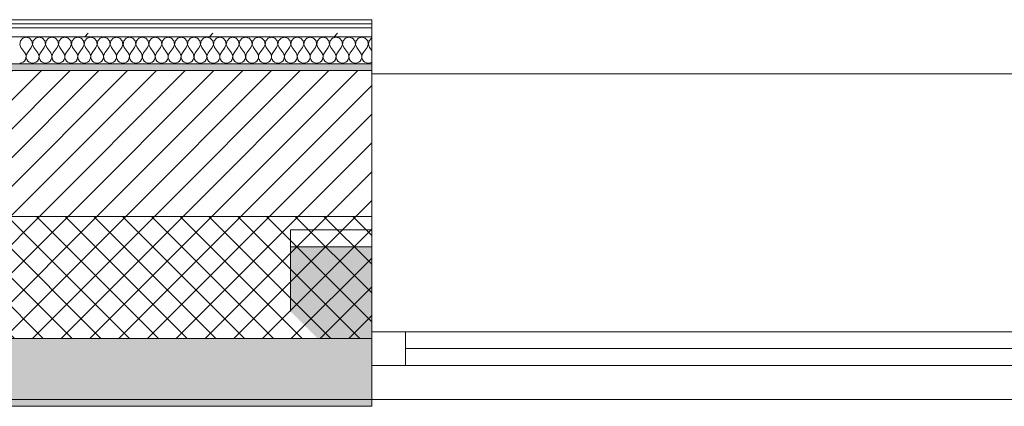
# Model space of a CAD drawing. Header units: millimetres. Extents: x -30280 to 19093, y -18706 to 4378.
# Tile 31 of 142: x -25886 to -24433, y -1699 to -1129. Entities that reach past the tile are written whole.
import ezdxf

# ---------------------------------------------------------------- set-up
doc = ezdxf.new("R2010")
doc.units = ezdxf.units.MM
doc.header["$MEASUREMENT"] = 0
doc.linetypes.add('Wipeout_Contour', pattern=[1000, 0, -1000])
for name, color, linetype in [('12_FAÇ_Façana', 7, 'Continuous'), ('Nuevo_08_E_Envans secs', 7, 'Continuous'), ('Ventanas Archicad', 7, 'Continuous')]:
    doc.layers.add(name, color=color, linetype=linetype)
for name, color, linetype, lineweight in [('12_FAÇ_Façana_Pluma_Nº__1', 7, 'Continuous', 5), ('12_FAÇ_Façana_Pluma_Nº__2', 8, 'Continuous', 5), ('12_FAÇ_Façana_Pluma_Nº__7', 7, 'Continuous', 5), ('Nuevo_08_E_Envans secs_Pluma_Nº__1', 7, 'Continuous', 5), ('Ventanas Archicad_Pluma_Nº__1', 7, 'Continuous', 5), ('Ventanas Archicad_Pluma_Nº__7', 7, 'Continuous', 5)]:
    doc.layers.add(name, color=color, linetype=linetype, lineweight=lineweight)
for name, color, linetype, lineweight, true_color in [('12_FAÇ_Façana_Pluma_Nº__102', 7, 'Continuous', 5, 0xcccccc), ('12_FAÇ_Façana_Pluma_Nº__174', 7, 'Continuous', 13, 0xe4ad2c), ('12_FAÇ_Façana_Pluma_Nº__176', 7, 'Continuous', 15, 0x93a0c6), ('Nuevo_08_E_Envans secs_Pluma_Nº__102', 7, 'Continuous', 5, 0xcccccc), ('Nuevo_08_E_Envans secs_Pluma_Nº__171', 171, 'Continuous', 13, 0xaaaaff), ('Nuevo_08_E_Envans secs_Pluma_Nº__177', 7, 'Continuous', 15, 0xf7e046)]:
    doc.layers.add(name, color=color, linetype=linetype, lineweight=lineweight, true_color=true_color)
pattern_1 = [(45, (0, 0), (-21.213203, 21.213203), []), (135, (0, 0), (21.213203, 21.213203), [])]
pattern_2 = [(45, (0, 0), (-21.213203, 21.213203), [])]
pattern_3 = [(0, (0, 0), (0, 75), [0, -75])]
pattern_4 = [(45, (0, 0), (-183.8478, 183.8478), [195, -65]), (45, (7e-14, 183.85), (-183.8478, 183.8478), [195, -65])]

# ---------------------------------------------------------------- blocks, each defined once
blk = doc.blocks.new('Muro_4_1', base_point=(-28050.8, -1194))
at = {"layer": '12_FAÇ_Façana_Pluma_Nº__102', "linetype": 'Continuous', "lineweight": 0, "true_color": 0xe5e5e5}
for points in [[(-28050.8, -1599), (-28050.8, -1689), (-28030.8, -1689), (-28030.8, -1599)], [(-28030.8, -1599), (-28030.8, -1689), (-27980.8, -1689), (-27980.8, -1599)], [(-27980.8, -1599), (-27980.8, -1689), (-27840.8, -1689), (-27840.8, -1599)], [(-27840.8, -1599), (-27840.8, -1689), (-27698, -1689), (-27762.1, -1599)], [(-27698, -1689), (-25366.4, -1689), (-25366.4, -1599), (-27762.1, -1599)], [(-27690.8, -1699), (-25366.4, -1699), (-25366.4, -1689), (-27690.8, -1689)]]:
    blk.add_hatch(color=254, dxfattribs=at).paths.add_polyline_path(points)
at = {"layer": '12_FAÇ_Façana_Pluma_Nº__174', "linetype": 'Continuous', "lineweight": 13, "true_color": 0xe4ad2c}
h = blk.add_hatch(dxfattribs=at)
h.set_pattern_fill('SATE_Aislamiento_0001', color=42, style=0, pattern_type=2)
h.set_pattern_definition(pattern_1)
h.paths.add_polyline_path([(-28050.8, -1419), (-28050.8, -1599), (-28030.8, -1599), (-28030.8, -1419)])
h = blk.add_hatch(dxfattribs=at)
h.set_pattern_fill('SATE_Aislamiento_0001', color=42, style=0, pattern_type=2)
h.set_pattern_definition(pattern_1)
h.paths.add_polyline_path([(-28030.8, -1419), (-28030.8, -1599), (-27980.8, -1599), (-27980.8, -1419)])
h = blk.add_hatch(dxfattribs=at)
h.set_pattern_fill('SATE_Aislamiento_0001', color=42, style=0, pattern_type=2)
h.set_pattern_definition(pattern_1)
h.paths.add_polyline_path([(-27980.8, -1419), (-27980.8, -1599), (-27840.8, -1599), (-27840.8, -1488.6), (-27890.5, -1419)])
h = blk.add_hatch(dxfattribs=at)
h.set_pattern_fill('SATE_Aislamiento_0001', color=42, style=0, pattern_type=2)
h.set_pattern_definition(pattern_1)
h.paths.add_polyline_path([(-27762.1, -1599), (-25366.4, -1599), (-25366.4, -1419), (-27890.5, -1419)])
h = blk.add_hatch(dxfattribs=at)
h.set_pattern_fill('SATE_Aislamiento_0001', color=42, style=0, pattern_type=2)
h.set_pattern_definition(pattern_1)
h.paths.add_polyline_path([(-27762.1, -1599), (-27840.8, -1488.6), (-27840.8, -1599)])
at = {"layer": '12_FAÇ_Façana_Pluma_Nº__176', "linetype": 'Continuous', "lineweight": 0, "true_color": 0x495063}
for points in [[(-28050.8, -1204), (-28043.7, -1204), (-28050.8, -1194)], [(-25366.4, -1194), (-28050.8, -1194), (-28043.7, -1204), (-25366.4, -1204)]]:
    blk.add_hatch(color=251, dxfattribs=at).paths.add_polyline_path(points)
at = {"layer": '12_FAÇ_Façana_Pluma_Nº__2', "linetype": 'Continuous', "lineweight": 5}
h = blk.add_hatch(dxfattribs=at)
h.set_pattern_fill('Ceramic_0001', color=8, style=0, pattern_type=2)
h.set_pattern_definition(pattern_2)
h.paths.add_polyline_path([(-28050.8, -1204), (-28050.8, -1419), (-28030.8, -1419), (-28030.8, -1222), (-28043.7, -1204)])
h = blk.add_hatch(dxfattribs=at)
h.set_pattern_fill('Ceramic_0001', color=8, style=0, pattern_type=2)
h.set_pattern_definition(pattern_2)
h.paths.add_polyline_path([(-27890.5, -1419), (-25366.4, -1419), (-25366.4, -1204), (-28043.7, -1204)])
h = blk.add_hatch(dxfattribs=at)
h.set_pattern_fill('Ceramic_0001', color=8, style=0, pattern_type=2)
h.set_pattern_definition(pattern_2)
h.paths.add_polyline_path([(-27980.8, -1419), (-27980.8, -1292.2), (-28030.8, -1222), (-28030.8, -1419)])
h = blk.add_hatch(dxfattribs=at)
h.set_pattern_fill('Ceramic_0001', color=8, style=0, pattern_type=2)
h.set_pattern_definition(pattern_2)
h.paths.add_polyline_path([(-27890.5, -1419), (-27980.8, -1292.2), (-27980.8, -1419)])
at = {"layer": '12_FAÇ_Façana_Pluma_Nº__7', "color": 7, "linetype": 'Continuous', "lineweight": 5}
for p, q in [((-28043.7, -1204), (-28050.8, -1204)), ((-25366.4, -1204), (-28043.7, -1204)), ((-28030.8, -1419), (-28050.8, -1419)), ((-27980.8, -1419), (-28030.8, -1419)), ((-27890.5, -1419), (-27980.8, -1419)), ((-27890.5, -1419), (-25366.4, -1419)), ((-28030.8, -1599), (-28050.8, -1599)), ((-27980.8, -1599), (-28030.8, -1599)), ((-27840.8, -1599), (-27980.8, -1599)), ((-27762.1, -1599), (-27840.8, -1599)), ((-27762.1, -1599), (-25366.4, -1599)), ((-28030.8, -1689), (-28050.8, -1689)), ((-27980.8, -1689), (-28030.8, -1689)), ((-27840.8, -1689), (-27980.8, -1689)), ((-27698, -1689), (-27840.8, -1689)), ((-27698, -1689), (-25366.4, -1689))]:
    blk.add_line(p, q, dxfattribs=at)
at = {"layer": '12_FAÇ_Façana_Pluma_Nº__7', "color": 7, "linetype": 'Continuous', "lineweight": 5, "flags": 128}
for points in [[(-28050.8, -1194), (-28050.8, -1204)], [(-25366.4, -1194), (-28050.8, -1194)], [(-28050.8, -1204), (-28050.8, -1419)], [(-25366.4, -1204), (-25366.4, -1194)], [(-25366.4, -1419), (-25366.4, -1204)], [(-28050.8, -1419), (-28050.8, -1599)], [(-25366.4, -1599), (-25366.4, -1419)], [(-28050.8, -1599), (-28050.8, -1689)], [(-25366.4, -1689), (-25366.4, -1599)], [(-27690.8, -1699), (-25366.4, -1699)], [(-25366.4, -1699), (-25366.4, -1689)]]:
    blk.add_lwpolyline(points, dxfattribs=at)
blk = doc.blocks.new('Ventana Vertical Multi-Faja 27_5')
at = {"layer": 'Ventanas Archicad_Pluma_Nº__1', "color": 7, "linetype": 'Continuous', "lineweight": 5}
for p, q in [((-600, 50), (600, 50)), ((-600, 0), (-550, 0)), ((-550, 0), (-550, -50)), ((-550, 0), (550, 0)), ((550, -50), (550, 0)), ((550, 0), (600, 0)), ((-550, -25), (550, -25)), ((-550, -50), (-600, -50)), ((550, -50), (-550, -50)), ((600, -50), (550, -50)), ((-600, -200), (-600, -175)), ((600, -200), (600, -175)), ((-600, -430), (600, -430))]:
    blk.add_line(p, q, dxfattribs=at)
at = {"layer": 'Ventanas Archicad_Pluma_Nº__7', "color": 7, "linetype": 'Continuous', "lineweight": 5}
for p, q in [((-600, 50), (-600, 40)), ((600, 50), (600, 40)), ((-600, 40), (-600, 0)), ((-600, 40), (-600, 0)), ((600, 40), (600, 0)), ((600, 40), (600, 0)), ((-600, 0), (-600, -50)), ((-600, 0), (-600, -50)), ((-600, 0), (-600, -50)), ((-600, 0), (-600, -50)), ((600, 0), (600, -50)), ((600, 0), (600, -50)), ((600, 0), (600, -50)), ((600, 0), (600, -50)), ((-600, -50), (-600, -80)), ((-600, -50), (-600, -80)), ((600, -50), (600, -80)), ((600, -50), (600, -80)), ((-600, -80), (-600, -175)), ((-600, -80), (-600, -175)), ((600, -80), (600, -175)), ((600, -80), (600, -175)), ((-600, -200), (-600, -420)), ((600, -200), (600, -420)), ((-600, -420), (-600, -430)), ((600, -420), (600, -430))]:
    blk.add_line(p, q, dxfattribs=at)
blk = doc.blocks.new('Muro_17_1', base_point=(-25366.4, -1209))
at = {"layer": '12_FAÇ_Façana', "linetype": 'Continuous', "lineweight": 0, "true_color": 0x000000}
h = blk.add_hatch(dxfattribs=at)
h.set_pattern_fill('Yeso_0001', color=18, style=0, pattern_type=2)
h.set_pattern_definition(pattern_3)
h.paths.add_polyline_path([(-25366.4, -1439), (-25486.4, -1439), (-25486.4, -1464), (-25366.4, -1464)])
h = blk.add_hatch(dxfattribs=at)
h.set_pattern_fill('Yeso_0001', color=18, style=0, pattern_type=2)
h.set_pattern_definition(pattern_3)
h.paths.add_polyline_path([(-24166.4, -1439), (-24166.4, -1464), (-24046.4, -1464), (-24046.4, -1439)])
at = {"layer": '12_FAÇ_Façana_Pluma_Nº__102', "linetype": 'Continuous', "lineweight": 0, "true_color": 0xe5e5e5}
for points in [[(-25486.4, -1559), (-25366.4, -1679), (-25366.4, -1464), (-25486.4, -1464)], [(-24046.4, -1559), (-24046.4, -1464), (-24166.4, -1464), (-24166.4, -1679)]]:
    blk.add_hatch(color=254, dxfattribs=at).paths.add_polyline_path(points)
at = {"layer": '12_FAÇ_Façana_Pluma_Nº__1', "color": 7, "linetype": 'Continuous', "lineweight": 5}
for p, q in [((-25486.4, -1439), (-25366.4, -1439)), ((-25486.4, -1464), (-25486.4, -1439)), ((-25366.4, -1439), (-25366.4, -1464)), ((-24166.4, -1439), (-24166.4, -1464)), ((-24046.4, -1439), (-24166.4, -1439)), ((-24046.4, -1464), (-24046.4, -1439)), ((-25366.4, -1464), (-25486.4, -1464)), ((-24166.4, -1464), (-24046.4, -1464))]:
    blk.add_line(p, q, dxfattribs=at)
at = {"layer": '12_FAÇ_Façana_Pluma_Nº__7', "color": 7, "linetype": 'Continuous', "lineweight": 5}
for p, q in [((-25366.4, -1219), (-25366.4, -1209)), ((-25366.4, -1439), (-25366.4, -1219)), ((-24166.4, -1219), (-24166.4, -1209)), ((-24166.4, -1439), (-24166.4, -1219)), ((-25486.4, -1559), (-25486.4, -1464)), ((-25366.4, -1559), (-25366.4, -1464)), ((-25366.4, -1559), (-25366.4, -1464)), ((-24166.4, -1559), (-24166.4, -1464)), ((-24166.4, -1559), (-24166.4, -1464)), ((-24046.4, -1559), (-24046.4, -1464)), ((-25366.4, -1589), (-25366.4, -1559)), ((-25366.4, -1589), (-25366.4, -1559)), ((-24166.4, -1589), (-24166.4, -1559)), ((-24166.4, -1589), (-24166.4, -1559)), ((-25366.4, -1639), (-25366.4, -1589)), ((-25366.4, -1639), (-25366.4, -1589)), ((-24166.4, -1639), (-24166.4, -1589)), ((-24166.4, -1639), (-24166.4, -1589)), ((-25366.4, -1679), (-25366.4, -1639)), ((-25366.4, -1679), (-25366.4, -1639)), ((-24166.4, -1679), (-24166.4, -1639)), ((-24166.4, -1679), (-24166.4, -1639)), ((-25366.4, -1689), (-25366.4, -1679)), ((-24166.4, -1689), (-24166.4, -1679))]:
    blk.add_line(p, q, dxfattribs=at)
at = {"layer": 'Ventanas Archicad', "color": 253, "linetype": 'Continuous', "lineweight": 5, "true_color": 0xa4a4a6, "zscale": 1000, "rotation": 180}
blk.add_blockref('Ventana Vertical Multi-Faja 27_5', (-24766.4, -1639), dxfattribs=at)
blk = doc.blocks.new('*X426')
at = {"layer": 'Nuevo_08_E_Envans secs_Pluma_Nº__102', "color": 254, "linetype": 'Continuous', "lineweight": 5, "true_color": 0xcccccc}
for p, q in [((-25884.7, -1160.2), (-25885.7, -1165.3)), ((-25881.2, -1156.4), (-25884.7, -1160.2)), ((-25876.2, -1154.9), (-25881.2, -1156.4)), ((-25871.2, -1156.4), (-25876.2, -1154.9)), ((-25867.7, -1160.2), (-25871.2, -1156.4)), ((-25866.7, -1165.3), (-25867.7, -1160.2)), ((-25865.7, -1160.2), (-25866.6, -1165.3)), ((-25862.1, -1156.4), (-25865.7, -1160.2)), ((-25857.1, -1154.9), (-25862.1, -1156.4)), ((-25852.1, -1156.4), (-25857.1, -1154.9)), ((-25848.6, -1160.2), (-25852.1, -1156.4)), ((-25847.7, -1165.3), (-25848.6, -1160.2)), ((-25846.6, -1160.2), (-25847.6, -1165.3)), ((-25843.1, -1156.4), (-25846.6, -1160.2)), ((-25838.1, -1154.9), (-25843.1, -1156.4)), ((-25833.1, -1156.4), (-25838.1, -1154.9)), ((-25829.6, -1160.2), (-25833.1, -1156.4)), ((-25828.6, -1165.3), (-25829.6, -1160.2)), ((-25827.6, -1160.2), (-25828.5, -1165.3)), ((-25824.1, -1156.4), (-25827.6, -1160.2)), ((-25819, -1154.9), (-25824.1, -1156.4)), ((-25814, -1156.4), (-25819, -1154.9)), ((-25810.5, -1160.2), (-25814, -1156.4)), ((-25809.6, -1165.3), (-25810.5, -1160.2)), ((-25808.5, -1160.2), (-25809.5, -1165.3)), ((-25805, -1156.4), (-25808.5, -1160.2)), ((-25800, -1154.9), (-25805, -1156.4)), ((-25795, -1156.4), (-25800, -1154.9)), ((-25791.5, -1160.2), (-25795, -1156.4)), ((-25790.5, -1165.3), (-25791.5, -1160.2)), ((-25789.5, -1160.2), (-25790.4, -1165.3)), ((-25786, -1156.4), (-25789.5, -1160.2)), ((-25781, -1154.9), (-25786, -1156.4)), ((-25775.9, -1156.4), (-25781, -1154.9)), ((-25772.4, -1160.2), (-25775.9, -1156.4)), ((-25771.5, -1165.3), (-25772.4, -1160.2)), ((-25770.4, -1160.2), (-25771.4, -1165.3)), ((-25766.9, -1156.4), (-25770.4, -1160.2)), ((-25761.9, -1154.9), (-25766.9, -1156.4)), ((-25756.9, -1156.4), (-25761.9, -1154.9)), ((-25753.4, -1160.2), (-25756.9, -1156.4)), ((-25752.4, -1165.3), (-25753.4, -1160.2)), ((-25751.4, -1160.2), (-25752.3, -1165.3)), ((-25747.9, -1156.4), (-25751.4, -1160.2)), ((-25742.9, -1154.9), (-25747.9, -1156.4)), ((-25737.9, -1156.4), (-25742.9, -1154.9)), ((-25734.3, -1160.2), (-25737.9, -1156.4)), ((-25733.4, -1165.3), (-25734.3, -1160.2)), ((-25732.3, -1160.2), (-25733.3, -1165.3)), ((-25728.8, -1156.4), (-25732.3, -1160.2)), ((-25723.8, -1154.9), (-25728.8, -1156.4)), ((-25718.8, -1156.4), (-25723.8, -1154.9)), ((-25715.3, -1160.2), (-25718.8, -1156.4)), ((-25714.3, -1165.3), (-25715.3, -1160.2)), ((-25713.3, -1160.2), (-25714.2, -1165.3)), ((-25709.8, -1156.4), (-25713.3, -1160.2)), ((-25704.8, -1154.9), (-25709.8, -1156.4)), ((-25699.8, -1156.4), (-25704.8, -1154.9)), ((-25696.2, -1160.2), (-25699.8, -1156.4)), ((-25695.3, -1165.3), (-25696.2, -1160.2)), ((-25694.2, -1160.2), (-25695.2, -1165.3)), ((-25690.7, -1156.4), (-25694.2, -1160.2)), ((-25685.7, -1154.9), (-25690.7, -1156.4)), ((-25680.7, -1156.4), (-25685.7, -1154.9)), ((-25677.2, -1160.2), (-25680.7, -1156.4)), ((-25676.2, -1165.3), (-25677.2, -1160.2)), ((-25675.2, -1160.2), (-25676.2, -1165.3)), ((-25671.7, -1156.4), (-25675.2, -1160.2)), ((-25666.7, -1154.9), (-25671.7, -1156.4)), ((-25661.7, -1156.4), (-25666.7, -1154.9)), ((-25658.1, -1160.2), (-25661.7, -1156.4)), ((-25657.2, -1165.3), (-25658.1, -1160.2)), ((-25656.1, -1160.2), (-25657.1, -1165.3)), ((-25652.6, -1156.4), (-25656.1, -1160.2)), ((-25647.6, -1154.9), (-25652.6, -1156.4)), ((-25642.6, -1156.4), (-25647.6, -1154.9)), ((-25639.1, -1160.2), (-25642.6, -1156.4)), ((-25638.1, -1165.3), (-25639.1, -1160.2)), ((-25637.1, -1160.2), (-25638.1, -1165.3)), ((-25633.6, -1156.4), (-25637.1, -1160.2)), ((-25628.6, -1154.9), (-25633.6, -1156.4)), ((-25623.6, -1156.4), (-25628.6, -1154.9)), ((-25620.1, -1160.2), (-25623.6, -1156.4)), ((-25619.1, -1165.3), (-25620.1, -1160.2)), ((-25618, -1160.2), (-25619, -1165.3)), ((-25614.5, -1156.4), (-25618, -1160.2)), ((-25609.5, -1154.9), (-25614.5, -1156.4)), ((-25604.5, -1156.4), (-25609.5, -1154.9)), ((-25601, -1160.2), (-25604.5, -1156.4)), ((-25600, -1165.3), (-25601, -1160.2)), ((-25599, -1160.2), (-25600, -1165.3)), ((-25595.5, -1156.4), (-25599, -1160.2)), ((-25590.5, -1154.9), (-25595.5, -1156.4)), ((-25585.5, -1156.4), (-25590.5, -1154.9)), ((-25582, -1160.2), (-25585.5, -1156.4)), ((-25581, -1165.3), (-25582, -1160.2)), ((-25579.9, -1160.2), (-25580.9, -1165.3)), ((-25576.4, -1156.4), (-25579.9, -1160.2)), ((-25571.4, -1154.9), (-25576.4, -1156.4)), ((-25566.4, -1156.4), (-25571.4, -1154.9)), ((-25562.9, -1160.2), (-25566.4, -1156.4)), ((-25561.9, -1165.3), (-25562.9, -1160.2)), ((-25560.9, -1160.2), (-25561.9, -1165.3)), ((-25557.4, -1156.4), (-25560.9, -1160.2)), ((-25552.4, -1154.9), (-25557.4, -1156.4)), ((-25547.4, -1156.4), (-25552.4, -1154.9)), ((-25543.9, -1160.2), (-25547.4, -1156.4)), ((-25542.9, -1165.3), (-25543.9, -1160.2)), ((-25541.9, -1160.2), (-25542.8, -1165.3)), ((-25538.3, -1156.4), (-25541.9, -1160.2)), ((-25533.3, -1154.9), (-25538.3, -1156.4)), ((-25528.3, -1156.4), (-25533.3, -1154.9)), ((-25524.8, -1160.2), (-25528.3, -1156.4)), ((-25523.8, -1165.3), (-25524.8, -1160.2)), ((-25522.8, -1160.2), (-25523.8, -1165.3)), ((-25519.3, -1156.4), (-25522.8, -1160.2)), ((-25514.3, -1154.9), (-25519.3, -1156.4)), ((-25509.3, -1156.4), (-25514.3, -1154.9)), ((-25505.8, -1160.2), (-25509.3, -1156.4)), ((-25504.8, -1165.3), (-25505.8, -1160.2)), ((-25503.8, -1160.2), (-25504.7, -1165.3)), ((-25500.2, -1156.4), (-25503.8, -1160.2)), ((-25495.2, -1154.9), (-25500.2, -1156.4)), ((-25490.2, -1156.4), (-25495.2, -1154.9)), ((-25486.7, -1160.2), (-25490.2, -1156.4)), ((-25485.8, -1165.3), (-25486.7, -1160.2)), ((-25484.7, -1160.2), (-25485.7, -1165.3)), ((-25481.2, -1156.4), (-25484.7, -1160.2)), ((-25476.2, -1154.9), (-25481.2, -1156.4)), ((-25471.2, -1156.4), (-25476.2, -1154.9)), ((-25467.7, -1160.2), (-25471.2, -1156.4)), ((-25466.7, -1165.3), (-25467.7, -1160.2)), ((-25465.7, -1160.2), (-25466.6, -1165.3)), ((-25462.1, -1156.4), (-25465.7, -1160.2)), ((-25457.1, -1154.9), (-25462.1, -1156.4)), ((-25452.1, -1156.4), (-25457.1, -1154.9)), ((-25448.6, -1160.2), (-25452.1, -1156.4)), ((-25447.7, -1165.3), (-25448.6, -1160.2)), ((-25446.6, -1160.2), (-25447.6, -1165.3)), ((-25443.1, -1156.4), (-25446.6, -1160.2)), ((-25438.1, -1154.9), (-25443.1, -1156.4)), ((-25433.1, -1156.4), (-25438.1, -1154.9)), ((-25429.6, -1160.2), (-25433.1, -1156.4)), ((-25428.6, -1165.3), (-25429.6, -1160.2)), ((-25427.6, -1160.2), (-25428.5, -1165.3)), ((-25424.1, -1156.4), (-25427.6, -1160.2)), ((-25419, -1154.9), (-25424.1, -1156.4)), ((-25414, -1156.4), (-25419, -1154.9)), ((-25410.5, -1160.2), (-25414, -1156.4)), ((-25409.6, -1165.3), (-25410.5, -1160.2)), ((-25408.5, -1160.2), (-25409.5, -1165.3)), ((-25405, -1156.4), (-25408.5, -1160.2)), ((-25400, -1154.9), (-25405, -1156.4)), ((-25395, -1156.4), (-25400, -1154.9)), ((-25391.5, -1160.2), (-25395, -1156.4)), ((-25390.5, -1165.3), (-25391.5, -1160.2)), ((-25389.5, -1160.2), (-25390.4, -1165.3)), ((-25386, -1156.4), (-25389.5, -1160.2)), ((-25381, -1154.9), (-25386, -1156.4)), ((-25375.9, -1156.4), (-25381, -1154.9)), ((-25372.4, -1160.2), (-25375.9, -1156.4)), ((-25371.5, -1165.3), (-25372.4, -1160.2)), ((-25370.4, -1160.2), (-25371.4, -1165.3)), ((-25366.9, -1156.4), (-25370.4, -1160.2)), ((-25366.4, -1156.2), (-25366.9, -1156.4)), ((-25885.7, -1165.3), (-25883.8, -1170.2)), ((-25883.8, -1170.2), (-25878.1, -1177.8)), ((-25868.6, -1170.2), (-25874.3, -1177.8)), ((-25868.6, -1170.2), (-25866.7, -1165.3)), ((-25866.6, -1165.3), (-25864.8, -1170.2)), ((-25864.8, -1170.2), (-25859, -1177.8)), ((-25849.5, -1170.2), (-25855.2, -1177.8)), ((-25849.5, -1170.2), (-25847.7, -1165.3)), ((-25847.6, -1165.3), (-25845.7, -1170.2)), ((-25845.7, -1170.2), (-25840, -1177.8)), ((-25830.5, -1170.2), (-25836.2, -1177.8)), ((-25830.5, -1170.2), (-25828.6, -1165.3)), ((-25828.5, -1165.3), (-25826.7, -1170.2)), ((-25826.7, -1170.2), (-25821, -1177.8)), ((-25811.4, -1170.2), (-25817.1, -1177.8)), ((-25811.4, -1170.2), (-25809.6, -1165.3)), ((-25809.5, -1165.3), (-25807.6, -1170.2)), ((-25807.6, -1170.2), (-25801.9, -1177.8)), ((-25792.4, -1170.2), (-25798.1, -1177.8)), ((-25792.4, -1170.2), (-25790.5, -1165.3)), ((-25790.4, -1165.3), (-25788.6, -1170.2)), ((-25788.6, -1170.2), (-25782.9, -1177.8)), ((-25773.3, -1170.2), (-25779, -1177.8)), ((-25773.3, -1170.2), (-25771.5, -1165.3)), ((-25771.4, -1165.3), (-25769.5, -1170.2)), ((-25769.5, -1170.2), (-25763.8, -1177.8)), ((-25754.3, -1170.2), (-25760, -1177.8)), ((-25754.3, -1170.2), (-25752.4, -1165.3)), ((-25752.3, -1165.3), (-25750.5, -1170.2)), ((-25750.5, -1170.2), (-25744.8, -1177.8)), ((-25735.2, -1170.2), (-25741, -1177.8)), ((-25735.2, -1170.2), (-25733.4, -1165.3)), ((-25733.3, -1165.3), (-25731.4, -1170.2)), ((-25731.4, -1170.2), (-25725.7, -1177.8)), ((-25716.2, -1170.2), (-25721.9, -1177.8)), ((-25716.2, -1170.2), (-25714.3, -1165.3)), ((-25714.2, -1165.3), (-25712.4, -1170.2)), ((-25712.4, -1170.2), (-25706.7, -1177.8)), ((-25697.1, -1170.2), (-25702.9, -1177.8)), ((-25697.1, -1170.2), (-25695.3, -1165.3)), ((-25695.2, -1165.3), (-25693.3, -1170.2)), ((-25693.3, -1170.2), (-25687.6, -1177.8)), ((-25678.1, -1170.2), (-25683.8, -1177.8)), ((-25678.1, -1170.2), (-25676.2, -1165.3)), ((-25676.2, -1165.3), (-25674.3, -1170.2)), ((-25674.3, -1170.2), (-25668.6, -1177.8)), ((-25659, -1170.2), (-25664.8, -1177.8)), ((-25659, -1170.2), (-25657.2, -1165.3)), ((-25657.1, -1165.3), (-25655.2, -1170.2)), ((-25655.2, -1170.2), (-25649.5, -1177.8)), ((-25640, -1170.2), (-25645.7, -1177.8)), ((-25640, -1170.2), (-25638.1, -1165.3)), ((-25638.1, -1165.3), (-25636.2, -1170.2)), ((-25636.2, -1170.2), (-25630.5, -1177.8)), ((-25621, -1170.2), (-25626.7, -1177.8)), ((-25621, -1170.2), (-25619.1, -1165.3)), ((-25619, -1165.3), (-25617.1, -1170.2)), ((-25617.1, -1170.2), (-25611.4, -1177.8)), ((-25601.9, -1170.2), (-25607.6, -1177.8)), ((-25601.9, -1170.2), (-25600, -1165.3)), ((-25600, -1165.3), (-25598.1, -1170.2)), ((-25598.1, -1170.2), (-25592.4, -1177.8)), ((-25582.9, -1170.2), (-25588.6, -1177.8)), ((-25582.9, -1170.2), (-25581, -1165.3)), ((-25580.9, -1165.3), (-25579, -1170.2)), ((-25579, -1170.2), (-25573.3, -1177.8)), ((-25563.8, -1170.2), (-25569.5, -1177.8)), ((-25563.8, -1170.2), (-25561.9, -1165.3)), ((-25561.9, -1165.3), (-25560, -1170.2)), ((-25560, -1170.2), (-25554.3, -1177.8)), ((-25544.8, -1170.2), (-25550.5, -1177.8)), ((-25544.8, -1170.2), (-25542.9, -1165.3)), ((-25542.8, -1165.3), (-25541, -1170.2)), ((-25541, -1170.2), (-25535.2, -1177.8)), ((-25525.7, -1170.2), (-25531.4, -1177.8)), ((-25525.7, -1170.2), (-25523.8, -1165.3)), ((-25523.8, -1165.3), (-25521.9, -1170.2)), ((-25521.9, -1170.2), (-25516.2, -1177.8)), ((-25506.7, -1170.2), (-25512.4, -1177.8)), ((-25506.7, -1170.2), (-25504.8, -1165.3)), ((-25504.7, -1165.3), (-25502.9, -1170.2)), ((-25502.9, -1170.2), (-25497.1, -1177.8)), ((-25487.6, -1170.2), (-25493.3, -1177.8)), ((-25487.6, -1170.2), (-25485.8, -1165.3)), ((-25485.7, -1165.3), (-25483.8, -1170.2)), ((-25483.8, -1170.2), (-25478.1, -1177.8)), ((-25468.6, -1170.2), (-25474.3, -1177.8)), ((-25468.6, -1170.2), (-25466.7, -1165.3)), ((-25466.6, -1165.3), (-25464.8, -1170.2)), ((-25464.8, -1170.2), (-25459, -1177.8)), ((-25449.5, -1170.2), (-25455.2, -1177.8)), ((-25449.5, -1170.2), (-25447.7, -1165.3)), ((-25447.6, -1165.3), (-25445.7, -1170.2)), ((-25445.7, -1170.2), (-25440, -1177.8)), ((-25430.5, -1170.2), (-25436.2, -1177.8)), ((-25430.5, -1170.2), (-25428.6, -1165.3)), ((-25428.5, -1165.3), (-25426.7, -1170.2)), ((-25426.7, -1170.2), (-25421, -1177.8)), ((-25411.4, -1170.2), (-25417.1, -1177.8)), ((-25411.4, -1170.2), (-25409.6, -1165.3)), ((-25409.5, -1165.3), (-25407.6, -1170.2)), ((-25407.6, -1170.2), (-25401.9, -1177.8)), ((-25392.4, -1170.2), (-25398.1, -1177.8)), ((-25392.4, -1170.2), (-25390.5, -1165.3)), ((-25390.4, -1165.3), (-25388.6, -1170.2)), ((-25388.6, -1170.2), (-25382.9, -1177.8)), ((-25373.3, -1170.2), (-25379, -1177.8)), ((-25373.3, -1170.2), (-25371.5, -1165.3)), ((-25371.4, -1165.3), (-25369.5, -1170.2)), ((-25369.5, -1170.2), (-25366.4, -1174.3)), ((-25880.7, -1191.6), (-25878.7, -1189.9)), ((-25878.7, -1189.9), (-25877.2, -1187.8)), ((-25876.8, -1180.1), (-25878.1, -1177.8)), ((-25877.2, -1187.8), (-25876.4, -1185.3)), ((-25876.2, -1182.6), (-25876.8, -1180.1)), ((-25876.4, -1185.3), (-25876.2, -1182.6)), ((-25875.6, -1180.1), (-25876.2, -1182.6)), ((-25876.2, -1182.6), (-25876, -1185.3)), ((-25876, -1185.3), (-25875.2, -1187.8)), ((-25874.3, -1177.8), (-25875.6, -1180.1)), ((-25875.2, -1187.8), (-25873.7, -1189.9)), ((-25873.7, -1189.9), (-25871.7, -1191.6)), ((-25861.7, -1191.6), (-25859.6, -1189.9)), ((-25859.6, -1189.9), (-25858.1, -1187.8)), ((-25857.8, -1180.1), (-25859, -1177.8)), ((-25858.1, -1187.8), (-25857.3, -1185.3)), ((-25857.2, -1182.6), (-25857.8, -1180.1)), ((-25857.3, -1185.3), (-25857.2, -1182.6)), ((-25856.5, -1180.1), (-25857.1, -1182.6)), ((-25857.1, -1182.6), (-25857, -1185.3)), ((-25857, -1185.3), (-25856.1, -1187.8)), ((-25855.2, -1177.8), (-25856.5, -1180.1)), ((-25856.1, -1187.8), (-25854.6, -1189.9)), ((-25854.6, -1189.9), (-25852.6, -1191.6)), ((-25842.6, -1191.6), (-25840.6, -1189.9)), ((-25840.6, -1189.9), (-25839.1, -1187.8)), ((-25838.7, -1180.1), (-25840, -1177.8)), ((-25839.1, -1187.8), (-25838.3, -1185.3)), ((-25838.1, -1182.6), (-25838.7, -1180.1)), ((-25838.3, -1185.3), (-25838.1, -1182.6)), ((-25837.5, -1180.1), (-25838.1, -1182.6)), ((-25838.1, -1182.6), (-25837.9, -1185.3)), ((-25837.9, -1185.3), (-25837.1, -1187.8)), ((-25836.2, -1177.8), (-25837.5, -1180.1)), ((-25837.1, -1187.8), (-25835.6, -1189.9)), ((-25835.6, -1189.9), (-25833.6, -1191.6)), ((-25823.6, -1191.6), (-25821.5, -1189.9)), ((-25821.5, -1189.9), (-25820.1, -1187.8)), ((-25819.7, -1180.1), (-25821, -1177.8)), ((-25820.1, -1187.8), (-25819.2, -1185.3)), ((-25819.1, -1182.6), (-25819.7, -1180.1)), ((-25819.2, -1185.3), (-25819.1, -1182.6)), ((-25818.4, -1180.1), (-25819, -1182.6)), ((-25819, -1182.6), (-25818.9, -1185.3)), ((-25818.9, -1185.3), (-25818, -1187.8)), ((-25817.1, -1177.8), (-25818.4, -1180.1)), ((-25818, -1187.8), (-25816.6, -1189.9)), ((-25816.6, -1189.9), (-25814.5, -1191.6)), ((-25804.5, -1191.6), (-25802.5, -1189.9)), ((-25802.5, -1189.9), (-25801, -1187.8)), ((-25800.6, -1180.1), (-25801.9, -1177.8)), ((-25801, -1187.8), (-25800.2, -1185.3)), ((-25800, -1182.6), (-25800.6, -1180.1)), ((-25800.2, -1185.3), (-25800, -1182.6)), ((-25799.4, -1180.1), (-25800, -1182.6)), ((-25800, -1182.6), (-25799.8, -1185.3)), ((-25799.8, -1185.3), (-25799, -1187.8)), ((-25798.1, -1177.8), (-25799.4, -1180.1)), ((-25799, -1187.8), (-25797.5, -1189.9)), ((-25797.5, -1189.9), (-25795.5, -1191.6)), ((-25785.5, -1191.6), (-25783.4, -1189.9)), ((-25783.4, -1189.9), (-25782, -1187.8)), ((-25781.6, -1180.1), (-25782.9, -1177.8)), ((-25782, -1187.8), (-25781.1, -1185.3)), ((-25781, -1182.6), (-25781.6, -1180.1)), ((-25781.1, -1185.3), (-25781, -1182.6)), ((-25780.3, -1180.1), (-25780.9, -1182.6)), ((-25780.9, -1182.6), (-25780.8, -1185.3)), ((-25780.8, -1185.3), (-25779.9, -1187.8)), ((-25779, -1177.8), (-25780.3, -1180.1)), ((-25779.9, -1187.8), (-25778.5, -1189.9)), ((-25778.5, -1189.9), (-25776.4, -1191.6)), ((-25766.4, -1191.6), (-25764.4, -1189.9)), ((-25764.4, -1189.9), (-25762.9, -1187.8)), ((-25762.5, -1180.1), (-25763.8, -1177.8)), ((-25762.9, -1187.8), (-25762.1, -1185.3)), ((-25761.9, -1182.6), (-25762.5, -1180.1)), ((-25762.1, -1185.3), (-25761.9, -1182.6)), ((-25761.3, -1180.1), (-25761.9, -1182.6)), ((-25761.9, -1182.6), (-25761.7, -1185.3)), ((-25761.7, -1185.3), (-25760.9, -1187.8)), ((-25760, -1177.8), (-25761.3, -1180.1)), ((-25760.9, -1187.8), (-25759.4, -1189.9)), ((-25759.4, -1189.9), (-25757.4, -1191.6)), ((-25747.4, -1191.6), (-25745.4, -1189.9)), ((-25745.4, -1189.9), (-25743.9, -1187.8)), ((-25743.5, -1180.1), (-25744.8, -1177.8)), ((-25743.9, -1187.8), (-25743, -1185.3)), ((-25742.9, -1182.6), (-25743.5, -1180.1)), ((-25743, -1185.3), (-25742.9, -1182.6)), ((-25742.2, -1180.1), (-25742.8, -1182.6)), ((-25742.8, -1182.6), (-25742.7, -1185.3)), ((-25742.7, -1185.3), (-25741.9, -1187.8)), ((-25741, -1177.8), (-25742.2, -1180.1)), ((-25741.9, -1187.8), (-25740.4, -1189.9)), ((-25740.4, -1189.9), (-25738.3, -1191.6)), ((-25728.3, -1191.6), (-25726.3, -1189.9)), ((-25726.3, -1189.9), (-25724.8, -1187.8)), ((-25724.4, -1180.1), (-25725.7, -1177.8)), ((-25724.8, -1187.8), (-25724, -1185.3)), ((-25723.8, -1182.6), (-25724.4, -1180.1)), ((-25724, -1185.3), (-25723.8, -1182.6)), ((-25723.2, -1180.1), (-25723.8, -1182.6)), ((-25723.8, -1182.6), (-25723.6, -1185.3)), ((-25723.6, -1185.3), (-25722.8, -1187.8)), ((-25721.9, -1177.8), (-25723.2, -1180.1)), ((-25722.8, -1187.8), (-25721.3, -1189.9)), ((-25721.3, -1189.9), (-25719.3, -1191.6)), ((-25709.3, -1191.6), (-25707.3, -1189.9)), ((-25707.3, -1189.9), (-25705.8, -1187.8)), ((-25705.4, -1180.1), (-25706.7, -1177.8)), ((-25705.8, -1187.8), (-25704.9, -1185.3)), ((-25704.8, -1182.6), (-25705.4, -1180.1)), ((-25704.9, -1185.3), (-25704.8, -1182.6)), ((-25704.1, -1180.1), (-25704.7, -1182.6)), ((-25704.7, -1182.6), (-25704.6, -1185.3)), ((-25704.6, -1185.3), (-25703.8, -1187.8)), ((-25702.9, -1177.8), (-25704.1, -1180.1)), ((-25703.8, -1187.8), (-25702.3, -1189.9)), ((-25702.3, -1189.9), (-25700.2, -1191.6)), ((-25690.2, -1191.6), (-25688.2, -1189.9)), ((-25688.2, -1189.9), (-25686.7, -1187.8)), ((-25686.3, -1180.1), (-25687.6, -1177.8)), ((-25686.7, -1187.8), (-25685.9, -1185.3)), ((-25685.8, -1182.6), (-25686.3, -1180.1)), ((-25685.9, -1185.3), (-25685.8, -1182.6)), ((-25685.1, -1180.1), (-25685.7, -1182.6)), ((-25685.7, -1182.6), (-25685.5, -1185.3)), ((-25685.5, -1185.3), (-25684.7, -1187.8)), ((-25683.8, -1177.8), (-25685.1, -1180.1)), ((-25684.7, -1187.8), (-25683.2, -1189.9)), ((-25683.2, -1189.9), (-25681.2, -1191.6)), ((-25671.2, -1191.6), (-25669.2, -1189.9)), ((-25669.2, -1189.9), (-25667.7, -1187.8)), ((-25667.3, -1180.1), (-25668.6, -1177.8)), ((-25667.7, -1187.8), (-25666.8, -1185.3)), ((-25666.7, -1182.6), (-25667.3, -1180.1)), ((-25666.8, -1185.3), (-25666.7, -1182.6)), ((-25666, -1180.1), (-25666.6, -1182.6)), ((-25666.6, -1182.6), (-25666.5, -1185.3)), ((-25666.5, -1185.3), (-25665.7, -1187.8)), ((-25664.8, -1177.8), (-25666, -1180.1)), ((-25665.7, -1187.8), (-25664.2, -1189.9)), ((-25664.2, -1189.9), (-25662.1, -1191.6)), ((-25652.1, -1191.6), (-25650.1, -1189.9)), ((-25650.1, -1189.9), (-25648.6, -1187.8)), ((-25648.3, -1180.1), (-25649.5, -1177.8)), ((-25648.6, -1187.8), (-25647.8, -1185.3)), ((-25647.7, -1182.6), (-25648.3, -1180.1)), ((-25647.8, -1185.3), (-25647.7, -1182.6)), ((-25647, -1180.1), (-25647.6, -1182.6)), ((-25647.6, -1182.6), (-25647.5, -1185.3)), ((-25647.5, -1185.3), (-25646.6, -1187.8)), ((-25645.7, -1177.8), (-25647, -1180.1)), ((-25646.6, -1187.8), (-25645.1, -1189.9)), ((-25645.1, -1189.9), (-25643.1, -1191.6)), ((-25633.1, -1191.6), (-25631.1, -1189.9)), ((-25631.1, -1189.9), (-25629.6, -1187.8)), ((-25629.2, -1180.1), (-25630.5, -1177.8)), ((-25629.6, -1187.8), (-25628.7, -1185.3)), ((-25628.6, -1182.6), (-25629.2, -1180.1)), ((-25628.7, -1185.3), (-25628.6, -1182.6)), ((-25627.9, -1180.1), (-25628.5, -1182.6)), ((-25628.5, -1182.6), (-25628.4, -1185.3)), ((-25628.4, -1185.3), (-25627.6, -1187.8)), ((-25626.7, -1177.8), (-25627.9, -1180.1)), ((-25627.6, -1187.8), (-25626.1, -1189.9)), ((-25626.1, -1189.9), (-25624.1, -1191.6)), ((-25614, -1191.6), (-25612, -1189.9)), ((-25612, -1189.9), (-25610.5, -1187.8)), ((-25610.2, -1180.1), (-25611.4, -1177.8)), ((-25610.5, -1187.8), (-25609.7, -1185.3)), ((-25609.6, -1182.6), (-25610.2, -1180.1)), ((-25609.7, -1185.3), (-25609.6, -1182.6)), ((-25608.9, -1180.1), (-25609.5, -1182.6)), ((-25609.5, -1182.6), (-25609.4, -1185.3)), ((-25609.4, -1185.3), (-25608.5, -1187.8)), ((-25607.6, -1177.8), (-25608.9, -1180.1)), ((-25608.5, -1187.8), (-25607, -1189.9)), ((-25607, -1189.9), (-25605, -1191.6)), ((-25595, -1191.6), (-25593, -1189.9)), ((-25593, -1189.9), (-25591.5, -1187.8)), ((-25591.1, -1180.1), (-25592.4, -1177.8)), ((-25591.5, -1187.8), (-25590.6, -1185.3)), ((-25590.5, -1182.6), (-25591.1, -1180.1)), ((-25590.6, -1185.3), (-25590.5, -1182.6)), ((-25589.8, -1180.1), (-25590.4, -1182.6)), ((-25590.4, -1182.6), (-25590.3, -1185.3)), ((-25590.3, -1185.3), (-25589.5, -1187.8)), ((-25588.6, -1177.8), (-25589.8, -1180.1)), ((-25589.5, -1187.8), (-25588, -1189.9)), ((-25588, -1189.9), (-25586, -1191.6)), ((-25575.9, -1191.6), (-25573.9, -1189.9)), ((-25573.9, -1189.9), (-25572.4, -1187.8)), ((-25572.1, -1180.1), (-25573.3, -1177.8)), ((-25572.4, -1187.8), (-25571.6, -1185.3)), ((-25571.5, -1182.6), (-25572.1, -1180.1)), ((-25571.6, -1185.3), (-25571.5, -1182.6)), ((-25570.8, -1180.1), (-25571.4, -1182.6)), ((-25571.4, -1182.6), (-25571.3, -1185.3)), ((-25571.3, -1185.3), (-25570.4, -1187.8)), ((-25569.5, -1177.8), (-25570.8, -1180.1)), ((-25570.4, -1187.8), (-25568.9, -1189.9)), ((-25568.9, -1189.9), (-25566.9, -1191.6)), ((-25556.9, -1191.6), (-25554.9, -1189.9)), ((-25554.9, -1189.9), (-25553.4, -1187.8)), ((-25553, -1180.1), (-25554.3, -1177.8)), ((-25553.4, -1187.8), (-25552.5, -1185.3)), ((-25552.4, -1182.6), (-25553, -1180.1)), ((-25552.5, -1185.3), (-25552.4, -1182.6)), ((-25551.7, -1180.1), (-25552.3, -1182.6)), ((-25552.3, -1182.6), (-25552.2, -1185.3)), ((-25552.2, -1185.3), (-25551.4, -1187.8)), ((-25550.5, -1177.8), (-25551.7, -1180.1)), ((-25551.4, -1187.8), (-25549.9, -1189.9)), ((-25549.9, -1189.9), (-25547.9, -1191.6)), ((-25537.9, -1191.6), (-25535.8, -1189.9)), ((-25535.8, -1189.9), (-25534.3, -1187.8)), ((-25534, -1180.1), (-25535.2, -1177.8)), ((-25534.3, -1187.8), (-25533.5, -1185.3)), ((-25533.4, -1182.6), (-25534, -1180.1)), ((-25533.5, -1185.3), (-25533.4, -1182.6)), ((-25532.7, -1180.1), (-25533.3, -1182.6)), ((-25533.3, -1182.6), (-25533.2, -1185.3)), ((-25533.2, -1185.3), (-25532.3, -1187.8)), ((-25531.4, -1177.8), (-25532.7, -1180.1)), ((-25532.3, -1187.8), (-25530.8, -1189.9)), ((-25530.8, -1189.9), (-25528.8, -1191.6)), ((-25518.8, -1191.6), (-25516.8, -1189.9)), ((-25516.8, -1189.9), (-25515.3, -1187.8)), ((-25514.9, -1180.1), (-25516.2, -1177.8)), ((-25515.3, -1187.8), (-25514.5, -1185.3)), ((-25514.3, -1182.6), (-25514.9, -1180.1)), ((-25514.5, -1185.3), (-25514.3, -1182.6)), ((-25513.7, -1180.1), (-25514.2, -1182.6)), ((-25514.2, -1182.6), (-25514.1, -1185.3)), ((-25514.1, -1185.3), (-25513.3, -1187.8)), ((-25512.4, -1177.8), (-25513.7, -1180.1)), ((-25513.3, -1187.8), (-25511.8, -1189.9)), ((-25511.8, -1189.9), (-25509.8, -1191.6)), ((-25499.8, -1191.6), (-25497.7, -1189.9)), ((-25497.7, -1189.9), (-25496.2, -1187.8)), ((-25495.9, -1180.1), (-25497.1, -1177.8)), ((-25496.2, -1187.8), (-25495.4, -1185.3)), ((-25495.3, -1182.6), (-25495.9, -1180.1)), ((-25495.4, -1185.3), (-25495.3, -1182.6)), ((-25494.6, -1180.1), (-25495.2, -1182.6)), ((-25495.2, -1182.6), (-25495.1, -1185.3)), ((-25495.1, -1185.3), (-25494.2, -1187.8)), ((-25493.3, -1177.8), (-25494.6, -1180.1)), ((-25494.2, -1187.8), (-25492.7, -1189.9)), ((-25492.7, -1189.9), (-25490.7, -1191.6)), ((-25480.7, -1191.6), (-25478.7, -1189.9)), ((-25478.7, -1189.9), (-25477.2, -1187.8)), ((-25476.8, -1180.1), (-25478.1, -1177.8)), ((-25477.2, -1187.8), (-25476.4, -1185.3)), ((-25476.2, -1182.6), (-25476.8, -1180.1)), ((-25476.4, -1185.3), (-25476.2, -1182.6)), ((-25475.6, -1180.1), (-25476.2, -1182.6)), ((-25476.2, -1182.6), (-25476, -1185.3)), ((-25476, -1185.3), (-25475.2, -1187.8)), ((-25474.3, -1177.8), (-25475.6, -1180.1)), ((-25475.2, -1187.8), (-25473.7, -1189.9)), ((-25473.7, -1189.9), (-25471.7, -1191.6)), ((-25461.7, -1191.6), (-25459.6, -1189.9)), ((-25459.6, -1189.9), (-25458.1, -1187.8)), ((-25457.8, -1180.1), (-25459, -1177.8)), ((-25458.1, -1187.8), (-25457.3, -1185.3)), ((-25457.2, -1182.6), (-25457.8, -1180.1)), ((-25457.3, -1185.3), (-25457.2, -1182.6)), ((-25456.5, -1180.1), (-25457.1, -1182.6)), ((-25457.1, -1182.6), (-25457, -1185.3)), ((-25457, -1185.3), (-25456.1, -1187.8)), ((-25455.2, -1177.8), (-25456.5, -1180.1)), ((-25456.1, -1187.8), (-25454.6, -1189.9)), ((-25454.6, -1189.9), (-25452.6, -1191.6)), ((-25442.6, -1191.6), (-25440.6, -1189.9)), ((-25440.6, -1189.9), (-25439.1, -1187.8)), ((-25438.7, -1180.1), (-25440, -1177.8)), ((-25439.1, -1187.8), (-25438.3, -1185.3)), ((-25438.1, -1182.6), (-25438.7, -1180.1)), ((-25438.3, -1185.3), (-25438.1, -1182.6)), ((-25437.5, -1180.1), (-25438.1, -1182.6)), ((-25438.1, -1182.6), (-25437.9, -1185.3)), ((-25437.9, -1185.3), (-25437.1, -1187.8)), ((-25436.2, -1177.8), (-25437.5, -1180.1)), ((-25437.1, -1187.8), (-25435.6, -1189.9)), ((-25435.6, -1189.9), (-25433.6, -1191.6)), ((-25423.6, -1191.6), (-25421.5, -1189.9)), ((-25421.5, -1189.9), (-25420.1, -1187.8)), ((-25419.7, -1180.1), (-25421, -1177.8)), ((-25420.1, -1187.8), (-25419.2, -1185.3)), ((-25419.1, -1182.6), (-25419.7, -1180.1)), ((-25419.2, -1185.3), (-25419.1, -1182.6)), ((-25418.4, -1180.1), (-25419, -1182.6)), ((-25419, -1182.6), (-25418.9, -1185.3)), ((-25418.9, -1185.3), (-25418, -1187.8)), ((-25417.1, -1177.8), (-25418.4, -1180.1)), ((-25418, -1187.8), (-25416.6, -1189.9)), ((-25416.6, -1189.9), (-25414.5, -1191.6)), ((-25404.5, -1191.6), (-25402.5, -1189.9)), ((-25402.5, -1189.9), (-25401, -1187.8)), ((-25400.6, -1180.1), (-25401.9, -1177.8)), ((-25401, -1187.8), (-25400.2, -1185.3)), ((-25400, -1182.6), (-25400.6, -1180.1)), ((-25400.2, -1185.3), (-25400, -1182.6)), ((-25399.4, -1180.1), (-25400, -1182.6)), ((-25400, -1182.6), (-25399.8, -1185.3)), ((-25399.8, -1185.3), (-25399, -1187.8)), ((-25398.1, -1177.8), (-25399.4, -1180.1)), ((-25399, -1187.8), (-25397.5, -1189.9)), ((-25397.5, -1189.9), (-25395.5, -1191.6)), ((-25385.5, -1191.6), (-25383.4, -1189.9)), ((-25383.4, -1189.9), (-25382, -1187.8)), ((-25381.6, -1180.1), (-25382.9, -1177.8)), ((-25382, -1187.8), (-25381.1, -1185.3)), ((-25381, -1182.6), (-25381.6, -1180.1)), ((-25381.1, -1185.3), (-25381, -1182.6)), ((-25380.3, -1180.1), (-25380.9, -1182.6)), ((-25380.9, -1182.6), (-25380.8, -1185.3)), ((-25380.8, -1185.3), (-25379.9, -1187.8)), ((-25379, -1177.8), (-25380.3, -1180.1)), ((-25379.9, -1187.8), (-25378.5, -1189.9)), ((-25378.5, -1189.9), (-25376.4, -1191.6)), ((-25885.7, -1193), (-25883.1, -1192.7)), ((-25883.1, -1192.7), (-25880.7, -1191.6)), ((-25871.7, -1191.6), (-25869.3, -1192.7)), ((-25869.3, -1192.7), (-25866.7, -1193)), ((-25866.7, -1193), (-25864.1, -1192.7)), ((-25864.1, -1192.7), (-25861.7, -1191.6)), ((-25852.6, -1191.6), (-25850.2, -1192.7)), ((-25850.2, -1192.7), (-25847.6, -1193)), ((-25847.6, -1193), (-25845, -1192.7)), ((-25845, -1192.7), (-25842.6, -1191.6)), ((-25833.6, -1191.6), (-25831.2, -1192.7)), ((-25831.2, -1192.7), (-25828.6, -1193)), ((-25828.6, -1193), (-25826, -1192.7)), ((-25826, -1192.7), (-25823.6, -1191.6)), ((-25814.5, -1191.6), (-25812.1, -1192.7)), ((-25812.1, -1192.7), (-25809.5, -1193)), ((-25809.5, -1193), (-25806.9, -1192.7)), ((-25806.9, -1192.7), (-25804.5, -1191.6)), ((-25795.5, -1191.6), (-25793.1, -1192.7)), ((-25793.1, -1192.7), (-25790.5, -1193)), ((-25790.5, -1193), (-25787.9, -1192.7)), ((-25787.9, -1192.7), (-25785.5, -1191.6)), ((-25776.4, -1191.6), (-25774, -1192.7)), ((-25774, -1192.7), (-25771.4, -1193)), ((-25771.4, -1193), (-25768.8, -1192.7)), ((-25768.8, -1192.7), (-25766.4, -1191.6)), ((-25757.4, -1191.6), (-25755, -1192.7)), ((-25755, -1192.7), (-25752.4, -1193)), ((-25752.4, -1193), (-25749.8, -1192.7)), ((-25749.8, -1192.7), (-25747.4, -1191.6)), ((-25738.3, -1191.6), (-25735.9, -1192.7)), ((-25735.9, -1192.7), (-25733.3, -1193)), ((-25733.3, -1193), (-25730.7, -1192.7)), ((-25730.7, -1192.7), (-25728.3, -1191.6)), ((-25719.3, -1191.6), (-25716.9, -1192.7)), ((-25716.9, -1192.7), (-25714.3, -1193)), ((-25714.3, -1193), (-25711.7, -1192.7)), ((-25711.7, -1192.7), (-25709.3, -1191.6)), ((-25700.2, -1191.6), (-25697.8, -1192.7)), ((-25697.8, -1192.7), (-25695.2, -1193)), ((-25695.2, -1193), (-25692.6, -1192.7)), ((-25692.6, -1192.7), (-25690.2, -1191.6)), ((-25681.2, -1191.6), (-25678.8, -1192.7)), ((-25678.8, -1192.7), (-25676.2, -1193)), ((-25676.2, -1193), (-25673.6, -1192.7)), ((-25673.6, -1192.7), (-25671.2, -1191.6)), ((-25662.1, -1191.6), (-25659.7, -1192.7)), ((-25659.7, -1192.7), (-25657.1, -1193)), ((-25657.1, -1193), (-25654.5, -1192.7)), ((-25654.5, -1192.7), (-25652.1, -1191.6)), ((-25643.1, -1191.6), (-25640.7, -1192.7)), ((-25640.7, -1192.7), (-25638.1, -1193)), ((-25638.1, -1193), (-25635.5, -1192.7)), ((-25635.5, -1192.7), (-25633.1, -1191.6)), ((-25624.1, -1191.6), (-25621.7, -1192.7)), ((-25621.7, -1192.7), (-25619, -1193)), ((-25619, -1193), (-25616.4, -1192.7)), ((-25616.4, -1192.7), (-25614, -1191.6)), ((-25605, -1191.6), (-25602.6, -1192.7)), ((-25602.6, -1192.7), (-25600, -1193)), ((-25600, -1193), (-25597.4, -1192.7)), ((-25597.4, -1192.7), (-25595, -1191.6)), ((-25586, -1191.6), (-25583.6, -1192.7)), ((-25583.6, -1192.7), (-25581, -1193)), ((-25581, -1193), (-25578.3, -1192.7)), ((-25578.3, -1192.7), (-25575.9, -1191.6)), ((-25566.9, -1191.6), (-25564.5, -1192.7)), ((-25564.5, -1192.7), (-25561.9, -1193)), ((-25561.9, -1193), (-25559.3, -1192.7)), ((-25559.3, -1192.7), (-25556.9, -1191.6)), ((-25547.9, -1191.6), (-25545.5, -1192.7)), ((-25545.5, -1192.7), (-25542.9, -1193)), ((-25542.9, -1193), (-25540.3, -1192.7)), ((-25540.3, -1192.7), (-25537.9, -1191.6)), ((-25528.8, -1191.6), (-25526.4, -1192.7)), ((-25526.4, -1192.7), (-25523.8, -1193)), ((-25523.8, -1193), (-25521.2, -1192.7)), ((-25521.2, -1192.7), (-25518.8, -1191.6)), ((-25509.8, -1191.6), (-25507.4, -1192.7)), ((-25507.4, -1192.7), (-25504.8, -1193)), ((-25504.8, -1193), (-25502.2, -1192.7)), ((-25502.2, -1192.7), (-25499.8, -1191.6)), ((-25490.7, -1191.6), (-25488.3, -1192.7)), ((-25488.3, -1192.7), (-25485.7, -1193)), ((-25485.7, -1193), (-25483.1, -1192.7)), ((-25483.1, -1192.7), (-25480.7, -1191.6)), ((-25471.7, -1191.6), (-25469.3, -1192.7)), ((-25469.3, -1192.7), (-25466.7, -1193)), ((-25466.7, -1193), (-25464.1, -1192.7)), ((-25464.1, -1192.7), (-25461.7, -1191.6)), ((-25452.6, -1191.6), (-25450.2, -1192.7)), ((-25450.2, -1192.7), (-25447.6, -1193)), ((-25447.6, -1193), (-25445, -1192.7)), ((-25445, -1192.7), (-25442.6, -1191.6)), ((-25433.6, -1191.6), (-25431.2, -1192.7)), ((-25431.2, -1192.7), (-25428.6, -1193)), ((-25428.6, -1193), (-25426, -1192.7)), ((-25426, -1192.7), (-25423.6, -1191.6)), ((-25414.5, -1191.6), (-25412.1, -1192.7)), ((-25412.1, -1192.7), (-25409.5, -1193)), ((-25409.5, -1193), (-25406.9, -1192.7)), ((-25406.9, -1192.7), (-25404.5, -1191.6)), ((-25395.5, -1191.6), (-25393.1, -1192.7)), ((-25393.1, -1192.7), (-25390.5, -1193)), ((-25390.5, -1193), (-25387.9, -1192.7)), ((-25387.9, -1192.7), (-25385.5, -1191.6)), ((-25376.4, -1191.6), (-25374, -1192.7)), ((-25374, -1192.7), (-25371.4, -1193)), ((-25371.4, -1193), (-25368.8, -1192.7)), ((-25368.8, -1192.7), (-25366.4, -1191.6))]:
    blk.add_line(p, q, dxfattribs=at)
blk = doc.blocks.new('Muro_116_1', base_point=(-27904.8, -1129))
at = {"layer": 'Nuevo_08_E_Envans secs_Pluma_Nº__1', "color": 7, "linetype": 'Continuous', "lineweight": 5, "flags": 128}
blk.add_lwpolyline([(-27942.8, -1194), (-25366.4, -1194)], dxfattribs=at)
at = {"color": 254, "linetype": 'Wipeout_Contour', "lineweight": 0, "ltscale": 106638.945313}
blk.add_wipeout([(-27904.8, -1135), (-25366.4, -1135), (-25366.4, -1129), (-27904.8, -1129)], dxfattribs=at).dxf.layer = 'Nuevo_08_E_Envans secs'
at = {"layer": 'Nuevo_08_E_Envans secs_Pluma_Nº__171', "linetype": 'Continuous', "lineweight": 13, "true_color": 0xaaaaff}
h = blk.add_hatch(dxfattribs=at)
h.set_pattern_fill('Panellat_HPL_0001', color=161, style=0, pattern_type=2)
h.set_pattern_definition(pattern_4)
h.paths.add_polyline_path([(-27904.8, -1135), (-25366.4, -1135), (-25366.4, -1129), (-27904.8, -1129)])
at = {"layer": 'Nuevo_08_E_Envans secs_Pluma_Nº__1', "color": 7, "linetype": 'Continuous', "lineweight": 5, "flags": 128}
blk.add_lwpolyline([(-25366.4, -1129), (-27904.8, -1129)], dxfattribs=at)
at = {"color": 254, "linetype": 'Wipeout_Contour', "lineweight": 0, "ltscale": 106665.583995}
blk.add_wipeout([(-27916.8, -1154), (-25366.4, -1154), (-25366.4, -1141), (-27916.8, -1141)], dxfattribs=at).dxf.layer = 'Nuevo_08_E_Envans secs'
at = {"layer": 'Nuevo_08_E_Envans secs_Pluma_Nº__177', "linetype": 'Continuous', "lineweight": 15, "true_color": 0xf7e046}
h = blk.add_hatch(dxfattribs=at)
h.set_pattern_fill('Panellat_HPL_0001', color=53, style=0, pattern_type=2)
h.set_pattern_definition(pattern_4)
h.paths.add_polyline_path([(-27916.8, -1154), (-25366.4, -1154), (-25366.4, -1141), (-27916.8, -1141)])
at = {"layer": 'Nuevo_08_E_Envans secs_Pluma_Nº__1', "color": 7, "linetype": 'Continuous', "lineweight": 5}
for p, q in [((-25366.4, -1141), (-27916.8, -1141)), ((-25366.4, -1135), (-27910.8, -1135)), ((-25366.4, -1154), (-27929.8, -1154))]:
    blk.add_line(p, q, dxfattribs=at)
at = {"layer": 'Nuevo_08_E_Envans secs_Pluma_Nº__1', "color": 7, "linetype": 'Continuous', "lineweight": 5, "flags": 128}
for points in [[(-25366.4, -1129), (-25366.4, -1135)], [(-25366.4, -1135), (-25366.4, -1141)], [(-25366.4, -1141), (-25366.4, -1154)], [(-25366.4, -1154), (-25366.4, -1194)]]:
    blk.add_lwpolyline(points, dxfattribs=at)
at = {"layer": 'Nuevo_08_E_Envans secs', "color": 7, "lineweight": 20}
blk.add_blockref('*X426', (0, 0), dxfattribs=at)

msp = doc.modelspace()

# ---------------------------------------------------------------- block references
at = {"layer": '12_FAÇ_Façana', "color": 7, "lineweight": 20}
for name, p in [('Muro_4_1', (-28050.8, -1194)), ('Muro_17_1', (-25366.4, -1209))]:
    msp.add_blockref(name, p, dxfattribs=at)

# ---------------------------------------------------------------- next in the draw order: block references
at = {"layer": 'Nuevo_08_E_Envans secs', "color": 7, "lineweight": 20}
msp.add_blockref('Muro_116_1', (-27904.8, -1129), dxfattribs=at)

doc.saveas('drawing.dxf')
